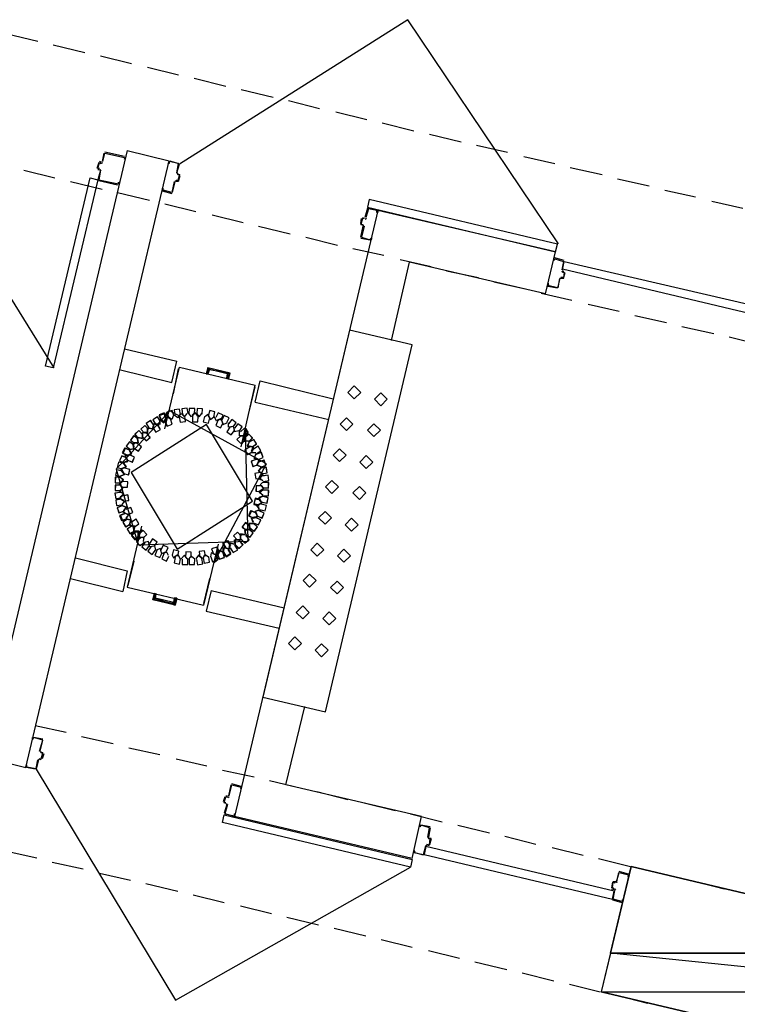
# Model space of a CAD drawing. Header units: feet. Extents: x -79 to 198, y -22 to 181.
# Tile 5 of 256: x 35 to 46, y 57 to 72. Entities that reach past the tile are written whole.
import ezdxf

# ---------------------------------------------------------------- set-up
doc = ezdxf.new("R2010")
doc.units = ezdxf.units.FT
for name, color, linetype in [('A-LINEA', 7, 'CONTINUOUS'), ('A-LINEA-FINA', 9, 'CONTINUOUS'), ('A-MURO-CONCRETO', 8, 'CONTINUOUS')]:
    doc.layers.add(name, color=color, linetype=linetype)

msp = doc.modelspace()

# ---------------------------------------------------------------- linework, layer by layer
at = {"layer": 'A-LINEA'}
for p, q in [((35.0133, 71.5778), (35.5067, 71.4578)), ((35.7467, 71.4044), (36.24, 71.2844)), ((36.48, 71.2311), (36.96, 71.1111)), ((37.2133, 71.0578), (37.6933, 70.9378)), ((37.9333, 70.8844), (38.4267, 70.7644)), ((38.6667, 70.7111), (39.16, 70.5911)), ((39.4, 70.5378), (39.88, 70.4178)), ((40.1333, 70.3644), (40.6133, 70.2444)), ((40.8533, 70.1911), (41.3467, 70.0711)), ((33.5208, 69.9966), (35.7575, 66.3915)), ((41.5867, 70.0178), (42.08, 69.8978)), ((42.32, 69.8444), (42.8, 69.7378)), ((36.8933, 69.7644), (34.6667, 60.3511)), ((36.5333, 69.7244), (36.5067, 69.5911)), ((36.8533, 69.6711), (36.5467, 69.7378)), ((36.5467, 69.7244), (36.5467, 69.7244)), ((36.8533, 69.6578), (36.8533, 69.6578)), ((36.8933, 69.7644), (37.5467, 69.6044)), ((43.0533, 69.6711), (43.5333, 69.5644)), ((35.32, 60.1911), (37.5467, 69.6044)), ((36.4533, 69.5778), (36.4267, 69.4844)), ((36.4933, 69.5778), (36.4667, 69.5911)), ((36.4667, 69.5778), (36.4667, 69.5778)), ((36.4933, 69.5911), (36.4933, 69.5911)), ((36.4954, 69.565), (36.5195, 69.5798)), ((37.6667, 69.4178), (37.7067, 69.5511)), ((35.2933, 69.4578), (35.7733, 69.3378)), ((36.44, 69.4844), (36.44, 69.4844)), ((36.44, 69.4711), (36.4667, 69.4711)), ((36.48, 69.4578), (36.44, 69.3111)), ((36.4667, 69.4578), (36.4667, 69.4578)), ((36.4928, 69.4465), (36.4779, 69.4706)), ((37.6672, 69.4157), (37.6821, 69.3916)), ((37.68, 69.4178), (37.68, 69.4178)), ((37.6933, 69.2844), (37.72, 69.3778)), ((43.7733, 69.4978), (44.2667, 69.3911)), ((36.0133, 69.2844), (36.5067, 69.1644)), ((36.4533, 69.3111), (36.4533, 69.3111)), ((36.4533, 69.2978), (36.7467, 69.2311)), ((37.6, 69.1111), (37.64, 69.2844)), ((37.6646, 69.2972), (37.6405, 69.2824)), ((37.68, 69.2978), (37.68, 69.2978)), ((44.5067, 69.3244), (45, 69.2178)), ((36.7467, 69.1111), (37.24, 68.9911)), ((37.44, 69.1378), (37.5867, 69.0978)), ((37.4533, 69.1511), (37.4533, 69.1511)), ((37.5867, 69.1111), (37.5867, 69.1111)), ((45.24, 69.1511), (45.72, 69.0444)), ((37.48, 68.9378), (37.96, 68.8178)), ((45.9733, 68.9778), (46.4533, 68.8711)), ((38.2133, 68.7644), (38.6933, 68.6444)), ((40.7867, 68.8311), (38.56, 59.4311)), ((40.64, 68.8711), (40.7733, 68.8444)), ((40.64, 68.8578), (40.64, 68.8578)), ((40.7733, 68.8311), (40.7733, 68.8311)), ((43.5467, 68.1911), (40.7867, 68.8311)), ((38.9333, 68.5911), (39.4267, 68.4711)), ((40.52, 68.6311), (40.5333, 68.7111)), ((40.52, 68.4178), (40.56, 68.5911)), ((40.5467, 68.7244), (40.5733, 68.7111)), ((40.5467, 68.7111), (40.5467, 68.7111)), ((40.5467, 68.5911), (40.5467, 68.5911)), ((40.5728, 68.5798), (40.5579, 68.6039)), ((40.5887, 68.6983), (40.6128, 68.7132)), ((39.6667, 68.4178), (40.16, 68.2978)), ((40.5333, 68.4178), (40.5333, 68.4178)), ((40.4, 68.2444), (40.88, 68.1378)), ((43.3867, 67.5378), (43.5467, 68.1911)), ((41, 66.8178), (41.28, 68.0311)), ((41.1333, 68.0711), (41.6133, 67.9644)), ((43.3867, 67.5378), (41.28, 68.0311)), ((43.68, 68.0578), (43.5333, 68.0978)), ((43.5333, 68.0844), (43.5333, 68.0844)), ((43.6533, 67.9111), (43.68, 68.0444)), ((43.6667, 68.0444), (43.6667, 68.0444)), ((41.8533, 67.8978), (42.3467, 67.7911)), ((43.6405, 67.8957), (43.6554, 67.8716)), ((43.6667, 67.7778), (43.6933, 67.8711)), ((43.68, 67.8711), (43.68, 67.8711)), ((42.5867, 67.7244), (43.08, 67.6178)), ((43.4267, 67.6711), (43.4267, 67.6711)), ((43.5867, 67.6311), (43.6133, 67.7778)), ((43.6379, 67.7906), (43.6139, 67.7757)), ((43.6667, 67.7911), (43.6667, 67.7911)), ((43.32, 67.5511), (43.8, 67.4444)), ((44.0533, 67.3778), (44.5333, 67.2711)), ((44.7733, 67.2044), (45.2667, 67.0978)), ((45.5067, 67.0311), (46, 66.9244)), ((46.24, 66.8711), (46.72, 66.7511)), ((36.8533, 66.6844), (37.6667, 66.4978)), ((37.5867, 66.1644), (37.6667, 66.4978)), ((36.7733, 66.3644), (37.5867, 66.1644)), ((37.48, 65.4444), (37.7067, 66.4044)), ((37.6133, 65.9911), (37.6933, 66.3778)), ((37.7067, 66.4044), (38.88, 66.1244)), ((38.1333, 66.2978), (38.16, 66.3778)), ((38.1333, 66.2978), (38.16, 66.3778)), ((38.16, 66.3778), (38.4667, 66.2978)), ((38.16, 66.3778), (38.4667, 66.2978)), ((38.4533, 66.2178), (38.4667, 66.2978)), ((38.4533, 66.2178), (38.4667, 66.2978)), ((38.6667, 65.1644), (38.88, 66.1244)), ((38.7867, 65.7111), (38.88, 66.0978)), ((38.88, 65.8578), (40.0267, 65.5911)), ((37.4, 65.5778), (37.4, 65.5111)), ((37.4, 65.5778), (37.4, 65.5111)), ((37.4843, 65.5534), (37.4971, 65.4891)), ((37.4845, 65.5672), (37.4968, 65.5028)), ((37.4852, 65.5554), (37.498, 65.4883)), ((37.5867, 65.5911), (37.5333, 65.6311)), ((37.6133, 65.6578), (37.5867, 65.5911)), ((37.1333, 65.3911), (37.1333, 65.3244)), ((37.2, 65.3911), (37.1333, 65.3911)), ((37.3067, 65.5244), (37.2933, 65.4711)), ((37.3733, 65.5111), (37.3067, 65.5244)), ((37.0667, 65.3111), (37.1333, 65.2978)), ((37.1333, 65.2978), (37.1333, 65.3644)), ((38.6533, 65.3378), (38.72, 65.3378)), ((38.6779, 65.2205), (38.7199, 65.2745)), ((38.6784, 65.2207), (38.7199, 65.2749)), ((38.6795, 65.221), (38.7198, 65.2728)), ((38.72, 65.2444), (38.72, 65.3111)), ((36.96, 65.0578), (36.9333, 65.1111)), ((38.7867, 65.1778), (38.8533, 65.1644)), ((38.8533, 65.1644), (38.84, 65.0978)), ((36.8933, 65.0311), (36.96, 65.0578)), ((36.8133, 64.8311), (36.88, 64.8578)), ((36.8133, 64.7911), (36.8533, 64.7378)), ((36.88, 64.8578), (36.84, 64.9111)), ((36.8533, 64.7378), (36.7867, 64.7111)), ((39, 64.6178), (38.96, 64.5778)), ((36.7867, 64.5778), (36.8267, 64.5378)), ((36.8267, 64.5378), (36.7867, 64.4844)), ((39, 64.5111), (38.9467, 64.4711)), ((38.9467, 64.4711), (39, 64.4178)), ((38.96, 64.5778), (39, 64.5378)), ((39, 64.4044), (38.9333, 64.3778)), ((38.9333, 64.3778), (38.9733, 64.3111)), ((36.8133, 64.2578), (36.88, 64.2311)), ((36.88, 64.2311), (36.84, 64.1778)), ((36.84, 64.1511), (36.8667, 64.2044)), ((38.88, 64.1644), (38.9467, 64.1911)), ((38.9067, 64.1111), (38.88, 64.1644)), ((38.9067, 64.2578), (38.96, 64.2844)), ((38.9467, 64.2044), (38.9067, 64.2578)), ((36.8933, 64.1244), (36.84, 64.1511)), ((36.9333, 63.9511), (36.9467, 64.0178)), ((38.8267, 64.0578), (38.8933, 64.0711)), ((38.8533, 63.9911), (38.8267, 64.0578)), ((37.12, 63.9378), (36.8933, 62.9911)), ((37, 63.9378), (36.9333, 63.9511)), ((37, 63.8578), (37.0133, 63.9244)), ((37, 63.8578), (37.0133, 63.9244)), ((37.1216, 63.8816), (37.0801, 63.8273)), ((37.1205, 63.8812), (37.0802, 63.8294)), ((37.12, 63.8677), (37.0802, 63.8156)), ((37.16, 63.7644), (37.0933, 63.7511)), ((37.1467, 63.6978), (37.16, 63.7644)), ((38.3067, 63.6578), (38.08, 62.7111)), ((38.32, 63.5644), (38.2933, 63.5111)), ((38.315, 63.5339), (38.3017, 63.6009)), ((38.3148, 63.5335), (38.302, 63.6006)), ((38.3157, 63.5355), (38.3029, 63.5998)), ((38.4133, 63.6044), (38.48, 63.5778)), ((38.48, 63.5778), (38.4933, 63.6444)), ((36.0933, 63.4444), (36.8933, 63.2444)), ((38.2267, 63.5111), (38.28, 63.4844)), ((36.8933, 63.2444), (36.8267, 62.9244)), ((37, 63.3911), (36.9067, 63.0178)), ((36.0133, 63.1244), (36.8267, 62.9244)), ((38.1733, 63.1244), (38.08, 62.7378)), ((36.8933, 62.9911), (38.08, 62.7111)), ((38.2, 62.9378), (39.3333, 62.6711)), ((38.2, 62.9378), (39.3333, 62.6711)), ((37.3333, 62.8844), (37.3067, 62.8044)), ((37.3333, 62.8844), (37.3067, 62.8044)), ((37.3067, 62.8044), (37.6267, 62.7378)), ((37.3067, 62.8044), (37.6267, 62.7378)), ((37.6533, 62.8178), (37.6267, 62.7378)), ((37.6533, 62.8178), (37.6267, 62.7378)), ((39.36, 59.9244), (39.6533, 61.1378)), ((35.4667, 60.8444), (35.9467, 60.7378)), ((36.1867, 60.6711), (36.68, 60.5644)), ((36.92, 60.4978), (37.4, 60.3911)), ((34.6667, 60.3511), (35.32, 60.1911)), ((35.5472, 60.4424), (35.5621, 60.4183)), ((35.56, 60.4444), (35.56, 60.4444)), ((35.6, 60.4044), (35.5733, 60.3244)), ((35.3333, 60.2044), (35.3333, 60.2044)), ((35.4667, 60.1644), (35.3333, 60.1911)), ((35.52, 60.3111), (35.48, 60.1644)), ((35.5446, 60.3239), (35.5205, 60.309)), ((35.56, 60.3111), (35.5333, 60.3244)), ((35.5333, 60.3111), (35.5333, 60.3111)), ((35.56, 60.3244), (35.56, 60.3244)), ((37.6533, 60.3244), (38.1333, 60.2178)), ((35.48, 60.1778), (35.48, 60.1778)), ((38.3733, 60.1511), (38.8667, 60.0444)), ((38.5067, 59.9244), (38.4667, 59.7511)), ((38.6667, 59.8978), (38.52, 59.9378)), ((38.52, 59.9244), (38.52, 59.9244)), ((38.6667, 59.8844), (38.6667, 59.8844)), ((39.1067, 59.9911), (39.6, 59.8711)), ((38.4133, 59.7378), (38.3867, 59.6578)), ((38.4267, 59.7378), (38.4267, 59.7378)), ((38.4554, 59.725), (38.4795, 59.7398)), ((39.84, 59.8178), (40.32, 59.6978)), ((38.44, 59.6178), (38.4, 59.4844)), ((38.4267, 59.6178), (38.4267, 59.6178)), ((38.4528, 59.6065), (38.4379, 59.6306)), ((40.5733, 59.6444), (41.0533, 59.5244)), ((41.32, 58.7778), (38.56, 59.4311)), ((41.2933, 59.4711), (41.7867, 59.3511)), ((42.0267, 59.2978), (42.52, 59.1778)), ((41.5867, 59.2578), (41.5867, 59.2578)), ((42.76, 59.1244), (43.24, 59.0044)), ((41.5333, 58.9778), (41.5067, 58.8444)), ((41.5579, 58.9906), (41.5339, 58.9757)), ((41.5867, 58.9778), (41.5467, 58.9911)), ((41.5467, 58.9778), (41.5467, 58.9778)), ((41.5605, 59.109), (41.5754, 59.085)), ((41.5733, 59.0978), (41.6133, 59.0978)), ((41.6, 59.0844), (41.6, 59.0844)), ((35, 58.8978), (35.4933, 58.7911)), ((41.4933, 58.8444), (41.4933, 58.8444)), ((43.4933, 58.9511), (43.9733, 58.8311)), ((35.7333, 58.7244), (36.2133, 58.6178)), ((44.2133, 58.7778), (44.7067, 58.6578)), ((36.4667, 58.5511), (36.9467, 58.4444)), ((44.52, 58.5644), (44.4933, 58.4178)), ((44.68, 58.5378), (44.5333, 58.5778)), ((44.5333, 58.5644), (44.5333, 58.5644)), ((44.68, 58.5244), (44.68, 58.5244)), ((44.9467, 58.6044), (45.44, 58.4844)), ((37.1867, 58.3911), (37.68, 58.2711)), ((44.4267, 58.4178), (44.4133, 58.3244)), ((44.48, 58.4311), (44.48, 58.4311)), ((44.4821, 58.405), (44.5061, 58.4198)), ((45.68, 58.4311), (46.16, 58.3111)), ((37.92, 58.2178), (38.4, 58.0978)), ((44.4267, 58.3244), (44.4267, 58.3244)), ((44.4533, 58.2844), (44.4267, 58.1511)), ((44.4795, 58.2865), (44.4646, 58.3106)), ((44.4267, 58.1378), (44.5733, 58.0978)), ((44.44, 58.1511), (44.44, 58.1511)), ((44.5733, 58.1111), (44.5733, 58.1111)), ((38.6533, 58.0444), (39.1333, 57.9244)), ((39.3733, 57.8711), (39.8667, 57.7511)), ((40.1067, 57.6978), (40.6, 57.5778)), ((40.84, 57.5244), (41.32, 57.4044)), ((41.5733, 57.3511), (42.0533, 57.2311)), ((42.2933, 57.1778), (42.7867, 57.0578)), ((43.0267, 57.0044), (43.52, 56.8844)), ((43.76, 56.8311), (44.24, 56.7111)), ((44.4933, 56.6578), (44.9733, 56.5378))]:
    msp.add_line(p, q, dxfattribs=at)
for points in [[(43.5895, 68.318), (41.2541, 71.7933), (37.7074, 69.5536)], [(36.52, 69.5911), (36.5467, 69.7244), (36.8533, 69.6578), (36.8533, 69.6311), (36.8667, 69.6578)], [(36.4667, 69.4844), (36.44, 69.4844), (36.4667, 69.5778), (36.4933, 69.5644)], [(37.6667, 69.4178), (37.6933, 69.5644), (37.5467, 69.5911), (37.5467, 69.5644), (37.5333, 69.5644), (37.5467, 69.5911), (37.5467, 69.5911)], [(37.56, 69.6044), (37.6933, 69.5644), (37.6933, 69.5644)], [(36.48, 69.4578), (36.4533, 69.3111), (36.76, 69.2444), (36.76, 69.2711), (36.7733, 69.2578), (36.76, 69.2444), (36.76, 69.2444)], [(37.68, 69.3911), (37.7067, 69.3911), (37.68, 69.2978), (37.6533, 69.2978)], [(37.68, 69.4044), (37.7067, 69.3911), (37.7067, 69.3911)], [(36.44, 69.3111), (35.7467, 66.3911), (35.6267, 66.4178), (36.32, 69.3378), (36.44, 69.3111)], [(37.6267, 69.2844), (37.5867, 69.1111), (37.4533, 69.1511), (37.4533, 69.1778), (37.44, 69.1778), (37.44, 69.1511)], [(37.68, 69.2844), (37.6533, 69.2844), (37.6533, 69.2844)], [(40.6267, 68.8844), (43.5467, 68.1911), (43.5733, 68.3111), (40.6533, 69.0044), (40.6267, 68.8844)], [(40.6267, 68.8711), (40.5867, 68.7244), (40.5867, 68.7244)], [(40.7867, 68.8311), (40.7867, 68.8044), (40.7733, 68.8044), (40.7733, 68.8311), (40.64, 68.8578), (40.6, 68.7244)], [(40.5733, 68.7111), (40.5467, 68.7111), (40.52, 68.6178), (40.56, 68.6178)], [(40.5467, 68.6044), (40.52, 68.6178), (40.52, 68.6178)], [(40.5733, 68.5911), (40.5333, 68.4178), (40.6667, 68.3778), (40.68, 68.4044), (40.6933, 68.4044), (40.68, 68.3778)], [(40.52, 68.4044), (40.6667, 68.3778), (40.6667, 68.3778)], [(43.52, 68.0844), (43.52, 68.0578), (43.5333, 68.0844), (43.6667, 68.0444), (43.64, 67.9111)], [(43.68, 68.0444), (46.6, 67.3644), (46.5733, 67.2311), (43.6533, 67.9244), (43.68, 68.0444)], [(43.6533, 67.8844), (43.68, 67.8711), (43.6667, 67.7911), (43.6267, 67.7911)], [(43.68, 67.8844), (43.6533, 67.8978), (43.6533, 67.8978)], [(43.6133, 67.7778), (43.5733, 67.6311), (43.4267, 67.6711), (43.44, 67.6978), (43.4267, 67.6978), (43.4267, 67.6711)], [(43.6667, 67.7778), (43.6267, 67.7778), (43.6267, 67.7778)], [(43.4267, 67.6578), (43.5733, 67.6311), (43.5733, 67.6311)], [(39, 61.2844), (39.9733, 61.0578), (41.32, 66.7511), (40.3467, 66.9778), (39, 61.2844)], [(38.88, 65.8578), (38.96, 66.1911), (40.0933, 65.9111)], [(40.52, 66.0111), (40.42, 66.1111), (40.32, 66.0111), (40.42, 65.9111), (40.52, 66.0111)], [(40.9333, 65.9044), (40.8333, 66.0044), (40.7333, 65.9044), (40.8333, 65.8044), (40.9333, 65.9044)], [(37.5588, 65.7228), (36.7257, 64.8222), (37.067, 63.6439)], [(37.5588, 65.7228), (36.7257, 64.8222), (37.067, 63.6439)], [(37.5022, 65.615), (37.4705, 65.6928), (37.3921, 65.6627), (37.4207, 65.5837)], [(37.5022, 65.615), (37.4705, 65.6928), (37.3921, 65.6627), (37.4207, 65.5837)], [(37.5496, 65.7243), (37.4944, 65.6757), (37.5278, 65.6102)], [(37.5498, 65.7243), (37.4946, 65.6769), (37.5258, 65.6111)], [(37.5634, 65.7377), (37.5078, 65.6895), (37.5407, 65.6237)], [(37.6214, 65.6531), (37.5924, 65.732), (37.513, 65.7045), (37.5389, 65.6246)], [(38.2412, 63.3661), (39.0589, 64.9039), (37.5588, 65.7228)], [(37.7222, 65.6696), (37.7091, 65.7526), (37.6259, 65.7412), (37.6357, 65.6577)], [(37.8428, 65.6838), (37.8283, 65.7665), (37.7453, 65.7537), (37.7565, 65.6704)], [(37.9419, 65.6748), (37.9438, 65.7588), (37.8599, 65.7624), (37.8546, 65.6785)], [(37.9067, 65.6578), (37.9467, 65.6978), (37.9867, 65.6444)], [(38.0617, 65.6746), (38.064, 65.7586), (37.9801, 65.7626), (37.9744, 65.6787)], [(38.2385, 65.6269), (38.2581, 65.7086), (38.1769, 65.7298), (38.154, 65.649)], [(38.3479, 65.5816), (38.3832, 65.6579), (38.3077, 65.6947), (38.2694, 65.6199)], [(37.3056, 65.5068), (37.2588, 65.5765), (37.1882, 65.5311), (37.2322, 65.4595)], [(37.3052, 65.5046), (37.261, 65.576), (37.1887, 65.5332), (37.2301, 65.4601)], [(37.4123, 65.5601), (37.3655, 65.6299), (37.2948, 65.5844), (37.3389, 65.5129)], [(37.4119, 65.558), (37.3676, 65.6294), (37.2954, 65.5866), (37.3368, 65.5134)], [(37.32, 65.5244), (37.3867, 65.4978), (37.4, 65.5644)], [(37.4, 65.5644), (37.3867, 65.5111), (37.3333, 65.5244)], [(37.5024, 65.6021), (37.4701, 65.6797), (37.3919, 65.6489), (37.4211, 65.5702)], [(37.5015, 65.6001), (37.4721, 65.6788), (37.3928, 65.6509), (37.4192, 65.5711)], [(37.4933, 65.6178), (37.48, 65.5511), (37.4133, 65.5911)], [(37.4933, 65.6178), (37.48, 65.5511), (37.4133, 65.5911)], [(37.4133, 65.5778), (37.4667, 65.5378), (37.4933, 65.6044)], [(37.4933, 65.6044), (37.48, 65.5511), (37.4133, 65.5778)], [(37.48, 65.5778), (37.5067, 65.6444), (37.52, 65.6311)], [(37.48, 65.5778), (37.5067, 65.6444), (37.56, 65.6044)], [(37.52, 65.6178), (37.5067, 65.6311), (37.48, 65.5644)], [(37.48, 65.5644), (37.5067, 65.6311), (37.52, 65.6178)], [(37.4844, 65.5671), (37.5162, 65.4893), (37.5946, 65.5196), (37.5659, 65.5986)], [(37.72, 65.6711), (37.68, 65.6178), (37.6267, 65.6578)], [(37.6933, 65.6311), (37.7333, 65.6844), (37.7733, 65.6444)], [(37.7044, 65.6325), (37.7176, 65.5496), (37.8008, 65.5611), (37.7909, 65.6446)], [(37.7467, 65.6711), (37.7867, 65.6311), (37.8267, 65.6844)], [(37.9333, 65.6844), (37.8933, 65.6311), (37.8533, 65.6844)], [(37.9114, 65.6407), (37.9096, 65.5567), (37.9935, 65.5532), (37.9987, 65.6371)], [(37.9733, 65.6844), (38.0133, 65.6311), (38.0533, 65.6844)], [(38.0939, 65.6347), (38.0758, 65.5527), (38.1574, 65.5329), (38.1788, 65.6142)], [(38.0933, 65.6311), (38.1467, 65.6711), (38.1733, 65.6178)], [(38.1467, 65.6578), (38.1867, 65.5911), (38.24, 65.6311)], [(38.3333, 65.5911), (38.28, 65.5644), (38.2533, 65.6311)], [(38.3046, 65.5736), (38.2704, 65.4969), (38.3465, 65.4611), (38.3837, 65.5365)], [(38.3733, 65.5378), (38.36, 65.6044), (38.2933, 65.5778)], [(38.36, 65.5778), (38.3867, 65.5111), (38.44, 65.5378)], [(38.4421, 65.542), (38.4762, 65.6188), (38.4001, 65.6544), (38.363, 65.579)], [(38.5333, 65.4844), (38.4667, 65.4711), (38.4667, 65.5378)], [(38.5374, 65.4721), (38.5859, 65.5407), (38.5182, 65.5905), (38.4671, 65.5238)], [(40.4, 65.5178), (40.3, 65.6178), (40.2, 65.5178), (40.3, 65.4178), (40.4, 65.5178)], [(38.1287, 65.5111), (36.9593, 64.767), (37.6713, 63.5778), (38.8407, 64.3219), (38.1287, 65.5111)], [(37.6713, 63.5778), (38.8407, 64.3219), (38.1287, 65.5111), (36.9593, 64.767), (37.6713, 63.5778)], [(37.1333, 65.3585), (37.0738, 65.4178), (37.0134, 65.3594), (37.0705, 65.2978)], [(37.1333, 65.3563), (37.076, 65.4177), (37.0135, 65.3616), (37.0683, 65.298)], [(37.067, 63.6439), (38.775, 63.7038), (38.733, 65.445)], [(37.2267, 65.4385), (37.1671, 65.4978), (37.1067, 65.4394), (37.1638, 65.3778)], [(37.2266, 65.4363), (37.1693, 65.4977), (37.1068, 65.4416), (37.1617, 65.378)], [(37.1333, 65.3244), (37.1333, 65.3911), (37.1867, 65.3911)], [(37.2133, 65.4578), (37.2133, 65.3911), (37.1467, 65.3911)], [(37.1467, 65.3911), (37.2133, 65.3778), (37.2133, 65.4444)], [(37.2267, 65.4578), (37.2933, 65.4444), (37.3067, 65.5111)], [(37.3067, 65.5111), (37.2933, 65.4444), (37.2267, 65.4578)], [(37.2933, 65.4578), (37.3067, 65.5244), (37.36, 65.5111)], [(37.2944, 65.4621), (37.3412, 65.3924), (37.4118, 65.4378), (37.3678, 65.5093)], [(37.2948, 65.4643), (37.339, 65.3928), (37.4113, 65.4357), (37.3699, 65.5088)], [(38.4883, 65.47), (38.4409, 65.4006), (38.5094, 65.3519), (38.5594, 65.4193)], [(38.56, 65.4178), (38.5467, 65.4844), (38.4933, 65.4711)], [(38.5467, 65.4711), (38.56, 65.4044), (38.6267, 65.4178)], [(38.6318, 65.4056), (38.679, 65.4751), (38.6105, 65.5237), (38.5606, 65.4561)], [(38.7067, 65.3378), (38.64, 65.3378), (38.64, 65.4044)], [(38.7134, 65.3378), (38.7733, 65.3967), (38.7156, 65.4577), (38.6534, 65.4012)], [(38.6985, 65.3378), (38.7577, 65.3814), (38.7302, 65.4497)], [(38.7007, 65.3378), (38.758, 65.3826), (38.73, 65.4498)], [(38.7136, 65.3378), (38.7713, 65.3821), (38.7437, 65.4495)], [(40.8267, 65.4244), (40.7267, 65.5244), (40.6267, 65.4244), (40.7267, 65.3244), (40.8267, 65.4244)], [(36.9991, 65.1947), (36.9309, 65.2438), (36.8805, 65.1765), (36.9468, 65.1248)], [(36.9987, 65.1968), (36.9288, 65.2434), (36.8809, 65.1744), (36.9489, 65.1251)], [(37.0658, 65.288), (36.9976, 65.3371), (36.9472, 65.2699), (37.0134, 65.2182)], [(37.0654, 65.2902), (36.9954, 65.3367), (36.9475, 65.2677), (37.0156, 65.2184)], [(37.0533, 65.2311), (36.9867, 65.2178), (37, 65.1644)], [(37, 65.1644), (36.9867, 65.2178), (37.04, 65.2311)], [(37, 65.2311), (37.0667, 65.2311), (37.0533, 65.2978)], [(37.0533, 65.2978), (37.0667, 65.2311), (37, 65.2311)], [(37.1333, 65.3644), (37.1333, 65.2978), (37.0667, 65.3111)], [(37.1333, 65.3171), (37.1929, 65.2578), (37.2533, 65.3161), (37.1962, 65.3777)], [(37.1334, 65.3193), (37.1907, 65.2578), (37.2532, 65.3139), (37.1983, 65.3776)], [(38.6597, 65.3378), (38.6, 65.2787), (38.6579, 65.2178), (38.7199, 65.2745)], [(38.6533, 65.3378), (38.72, 65.3378), (38.72, 65.2711)], [(38.7067, 65.2711), (38.72, 65.3378), (38.7067, 65.3378)], [(38.7067, 65.3378), (38.72, 65.3378), (38.72, 65.2711)], [(38.7067, 65.3378), (38.72, 65.3378), (38.72, 65.2711)], [(38.72, 65.3244), (38.7067, 65.2578), (38.7733, 65.2578)], [(38.7733, 65.2578), (38.7067, 65.2444), (38.72, 65.3111)], [(38.7733, 65.2578), (38.72, 65.2444), (38.72, 65.3111)], [(38.7802, 65.2444), (38.84, 65.3035), (38.7821, 65.3644), (38.7201, 65.3077)], [(38.7807, 65.2444), (38.84, 65.304), (38.7817, 65.3644), (38.7201, 65.3073)], [(38.7785, 65.2445), (38.8399, 65.3018), (38.7838, 65.3643), (38.7202, 65.3094)], [(38.7867, 65.2444), (38.76, 65.1778), (38.8267, 65.1644)], [(38.8267, 65.1644), (38.7733, 65.1778), (38.7867, 65.2444)], [(38.8356, 65.1655), (38.9054, 65.2123), (38.86, 65.2829), (38.7884, 65.2389)], [(38.8335, 65.1659), (38.9049, 65.2101), (38.8621, 65.2824), (38.789, 65.241)], [(36.9293, 65.1127), (36.8529, 65.1475), (36.8165, 65.0717), (36.8916, 65.034)], [(36.9418, 65.1147), (36.8641, 65.1467), (36.8306, 65.0697), (36.907, 65.0347)], [(36.9333, 65.1111), (36.96, 65.0578), (36.8933, 65.0311)], [(36.9333, 65.1244), (37, 65.1378), (36.9867, 65.2044)], [(36.9867, 65.2044), (37, 65.1378), (36.9333, 65.1244)], [(37.0009, 65.1475), (37.0691, 65.0985), (37.1195, 65.1657), (37.0532, 65.2174)], [(37.0013, 65.1454), (37.0712, 65.0988), (37.1191, 65.1679), (37.0511, 65.2171)], [(38.791, 65.1634), (38.7212, 65.1166), (38.7667, 65.0459), (38.8382, 65.09)], [(38.7932, 65.163), (38.7217, 65.1187), (38.7646, 65.0465), (38.8377, 65.0879)], [(38.8267, 65.0978), (38.8533, 65.1644), (38.7867, 65.1778)], [(38.8533, 65.1378), (38.8267, 65.0844), (38.8933, 65.0711)], [(38.8933, 65.0711), (38.8267, 65.0711), (38.8533, 65.1378)], [(38.9023, 65.0588), (38.9721, 65.1056), (38.9267, 65.1763), (38.8551, 65.1322)], [(38.9002, 65.0592), (38.9716, 65.1035), (38.9288, 65.1758), (38.8557, 65.1344)], [(38.931, 64.9687), (39.0086, 65.001), (38.9778, 65.0792), (38.899, 65.05)], [(38.929, 64.9696), (39.0077, 64.999), (38.9798, 65.0783), (38.9, 65.0519)], [(40.2933, 65.0378), (40.1933, 65.1378), (40.0933, 65.0378), (40.1933, 64.9378), (40.2933, 65.0378)], [(36.844, 64.9099), (36.7622, 64.9291), (36.7414, 64.8477), (36.8224, 64.8253)], [(36.8428, 64.9117), (36.7604, 64.9279), (36.7425, 64.8458), (36.8243, 64.8264)], [(36.8893, 64.9927), (36.8129, 65.0275), (36.7765, 64.9517), (36.8516, 64.914)], [(36.8885, 64.9947), (36.8108, 65.0267), (36.7773, 64.9497), (36.8537, 64.9147)], [(36.84, 64.9244), (36.9067, 64.9378), (36.88, 65.0044)], [(36.88, 65.0044), (36.9067, 64.9511), (36.84, 64.9244)], [(36.9333, 65.0444), (36.8667, 65.0311), (36.8933, 64.9644)], [(36.8933, 64.9644), (36.8667, 65.0311), (36.9333, 65.0444)], [(36.8973, 64.9629), (36.9738, 64.928), (37.0101, 65.0038), (36.9351, 65.0416)], [(36.8982, 64.9608), (36.9759, 64.9288), (37.0094, 65.0059), (36.933, 65.0409)], [(38.8956, 64.9735), (38.8181, 64.9412), (38.8489, 64.863), (38.9276, 64.8922)], [(38.8977, 64.9726), (38.819, 64.9432), (38.8469, 64.8639), (38.9267, 64.8903)], [(38.8933, 65.0578), (38.8667, 64.9911), (38.9333, 64.9644)], [(38.9333, 64.9644), (38.8667, 64.9911), (38.8933, 65.0444)], [(38.92, 64.8978), (38.9467, 64.9644), (38.8933, 64.9911)], [(38.8933, 64.9778), (38.9467, 64.9644), (38.92, 64.8978)], [(38.9333, 64.9378), (38.9067, 64.8844), (38.9733, 64.8578)], [(38.9733, 64.8578), (38.9067, 64.8844), (38.9333, 64.9378)], [(38.971, 64.8487), (39.0486, 64.881), (39.0178, 64.9592), (38.939, 64.93)], [(38.969, 64.8496), (39.0477, 64.879), (39.0198, 64.9583), (38.94, 64.9319)], [(40.7067, 64.9311), (40.6067, 65.0311), (40.5067, 64.9311), (40.6067, 64.8311), (40.7067, 64.9311)], [(36.8174, 64.7899), (36.7356, 64.8091), (36.7148, 64.7277), (36.7957, 64.7053)], [(36.8162, 64.7917), (36.7337, 64.8079), (36.7159, 64.7258), (36.7976, 64.7064)], [(36.7867, 64.7111), (36.8533, 64.7378), (36.8133, 64.7911)], [(36.8533, 64.8444), (36.8, 64.8178), (36.84, 64.7644)], [(36.84, 64.7644), (36.8, 64.8178), (36.8533, 64.8444)], [(36.84, 64.9111), (36.88, 64.8578), (36.8133, 64.8311)], [(36.836, 64.7524), (36.9178, 64.7331), (36.9386, 64.8145), (36.8576, 64.8369)], [(36.8372, 64.7505), (36.9196, 64.7343), (36.9375, 64.8164), (36.8557, 64.8358)], [(38.9733, 64.8444), (38.9333, 64.7911), (38.9867, 64.7644)], [(38.9867, 64.7511), (38.9333, 64.7911), (38.9733, 64.8444)], [(38.96, 64.6978), (39, 64.7378), (38.9467, 64.7778)], [(38.9467, 64.7778), (39, 64.7511), (38.96, 64.6978)], [(38.9872, 64.7475), (39.0696, 64.764), (39.0547, 64.8467), (38.9717, 64.8334)], [(38.9854, 64.7487), (39.0684, 64.7623), (39.0565, 64.8454), (38.9731, 64.8352)], [(36.7968, 64.6925), (36.7128, 64.6954), (36.7083, 64.6115), (36.7921, 64.6053)], [(36.7953, 64.694), (36.7112, 64.6939), (36.7098, 64.6099), (36.7937, 64.6067)], [(36.8133, 64.6311), (36.7733, 64.5911), (36.8133, 64.5511)], [(36.8133, 64.5511), (36.7733, 64.5911), (36.8133, 64.6311)], [(36.7867, 64.6044), (36.84, 64.6444), (36.7867, 64.6978)], [(36.7867, 64.6978), (36.84, 64.6578), (36.7867, 64.6044)], [(36.8165, 64.5431), (36.9005, 64.5402), (36.905, 64.6241), (36.8213, 64.6303)], [(36.8181, 64.5415), (36.9021, 64.5417), (36.9036, 64.6257), (36.8196, 64.6288)], [(38.9594, 64.768), (38.877, 64.7515), (38.892, 64.6688), (38.9749, 64.6821)], [(38.9612, 64.7668), (38.8783, 64.7533), (38.8902, 64.6701), (38.9736, 64.6804)], [(38.9867, 64.7244), (38.9467, 64.6711), (39, 64.6444)], [(39, 64.6444), (38.9467, 64.6711), (38.9867, 64.7244)], [(39, 64.5378), (38.96, 64.5778), (39, 64.6178)], [(39.0139, 64.6275), (39.0963, 64.644), (39.0814, 64.7267), (38.9984, 64.7134)], [(39.0121, 64.6287), (39.095, 64.6423), (39.0831, 64.7254), (38.9997, 64.7152)], [(39.0032, 64.5297), (39.0872, 64.5268), (39.0917, 64.6107), (39.0079, 64.6169)], [(39.0047, 64.5282), (39.0888, 64.5283), (39.0902, 64.6124), (39.0063, 64.6155)], [(40.1733, 64.5444), (40.0733, 64.6444), (39.9733, 64.5444), (40.0733, 64.4444), (40.1733, 64.5444)], [(36.7968, 64.5725), (36.7128, 64.5754), (36.7083, 64.4915), (36.7921, 64.4853)], [(36.7953, 64.574), (36.7112, 64.5739), (36.7098, 64.4899), (36.7937, 64.4867)], [(36.7733, 64.4844), (36.8267, 64.5244), (36.7867, 64.5778)], [(36.7733, 64.4711), (36.84, 64.4444), (36.8, 64.3911)], [(36.7867, 64.3911), (36.84, 64.4311), (36.7867, 64.4711)], [(38.9835, 64.5591), (38.8995, 64.562), (38.895, 64.4781), (38.9787, 64.472)], [(38.9819, 64.5607), (38.8979, 64.5605), (38.8964, 64.4765), (38.9804, 64.4734)], [(39, 64.4178), (38.9467, 64.4578), (39, 64.4978)], [(38.96, 64.4844), (39.0133, 64.5244), (38.9733, 64.5644)], [(38.9733, 64.5644), (39.0133, 64.5244), (38.9733, 64.4844)], [(39.0032, 64.4097), (39.0872, 64.4068), (39.0917, 64.4907), (39.0079, 64.4969)], [(39.0047, 64.4082), (39.0888, 64.4083), (39.0902, 64.4924), (39.0063, 64.4955)], [(40.6, 64.4511), (40.5, 64.5511), (40.4, 64.4511), (40.5, 64.3511), (40.6, 64.4511)], [(36.7861, 64.4614), (36.7037, 64.4448), (36.7186, 64.3622), (36.8016, 64.3755)], [(36.7879, 64.4602), (36.705, 64.4466), (36.7169, 64.3635), (36.8003, 64.3737)], [(36.7994, 64.3547), (36.717, 64.3382), (36.732, 64.2555), (36.8149, 64.2688)], [(36.8012, 64.3535), (36.7183, 64.34), (36.7302, 64.2568), (36.8136, 64.2671)], [(36.8267, 64.4178), (36.7733, 64.3644), (36.84, 64.3378)], [(36.84, 64.3378), (36.7733, 64.3644), (36.8267, 64.4178)], [(36.8133, 64.2711), (36.8533, 64.3111), (36.8, 64.3511)], [(36.8, 64.3511), (36.8533, 64.3244), (36.8133, 64.2711)], [(36.8406, 64.3208), (36.923, 64.3374), (36.908, 64.4201), (36.8251, 64.4068)], [(36.8388, 64.3221), (36.9217, 64.3356), (36.9098, 64.4188), (36.8264, 64.4085)], [(38.964, 64.3499), (38.8822, 64.3691), (38.8614, 64.2877), (38.9424, 64.2653)], [(38.9628, 64.3384), (38.8804, 64.3546), (38.8625, 64.2725), (38.9443, 64.253)], [(38.9733, 64.3111), (38.9333, 64.3644), (39, 64.4044)], [(38.9333, 64.2711), (38.9867, 64.2978), (38.9467, 64.3511)], [(38.9467, 64.3511), (38.9867, 64.2978), (38.9333, 64.2711)], [(38.9826, 64.3124), (39.0644, 64.2931), (39.0852, 64.3745), (39.0043, 64.3969)], [(38.9838, 64.3105), (39.0663, 64.2943), (39.0841, 64.3764), (39.0024, 64.3958)], [(36.8156, 64.2535), (36.7381, 64.2212), (36.7689, 64.143), (36.8476, 64.1722)], [(36.8177, 64.2526), (36.739, 64.2232), (36.7669, 64.1439), (36.8467, 64.1703)], [(36.84, 64.1644), (36.88, 64.2311), (36.8133, 64.2578)], [(36.8667, 64.2044), (36.84, 64.1511), (36.8933, 64.1244)], [(36.9044, 64.1154), (36.9819, 64.1477), (36.9511, 64.2259), (36.8724, 64.1967)], [(36.9023, 64.1163), (36.981, 64.1457), (36.9531, 64.225), (36.8733, 64.1986)], [(38.8885, 64.1414), (38.8108, 64.1734), (38.7773, 64.0964), (38.8537, 64.0613)], [(38.9027, 64.1394), (38.8262, 64.1742), (38.7899, 64.0984), (38.8649, 64.0606)], [(38.9467, 64.1911), (38.88, 64.1644), (38.9067, 64.1111)], [(38.9733, 64.2844), (38.9067, 64.2578), (38.9467, 64.2044)], [(38.9107, 64.0962), (38.9871, 64.0614), (39.0235, 64.1372), (38.9484, 64.1749)], [(38.9115, 64.0942), (38.9892, 64.0622), (39.0227, 64.1392), (38.9463, 64.1742)], [(38.956, 64.1924), (39.0378, 64.1731), (39.0586, 64.2545), (38.9776, 64.2769)], [(38.9572, 64.1905), (39.0396, 64.1743), (39.0575, 64.2564), (38.9757, 64.2758)], [(40.0667, 64.0644), (39.9667, 64.1644), (39.8667, 64.0644), (39.9667, 63.9644), (40.0667, 64.0644)], [(36.8556, 64.1335), (36.7781, 64.1012), (36.8089, 64.023), (36.8876, 64.0522)], [(36.871, 64.1326), (36.7923, 64.1032), (36.8202, 64.0239), (36.9, 64.0503)], [(36.8977, 64.0434), (36.8279, 63.9966), (36.8733, 63.9259), (36.9449, 63.97)], [(36.8998, 64.043), (36.8284, 63.9987), (36.8712, 63.9265), (36.9443, 63.9679)], [(36.88, 64.0578), (36.92, 64.1111), (36.8533, 64.1378)], [(36.8533, 64.1378), (36.92, 64.1244), (36.88, 64.0578)], [(36.9333, 63.9644), (36.96, 64.0311), (36.8933, 64.0444)], [(36.8933, 64.0444), (36.96, 64.0311), (36.9333, 63.9778)], [(36.9467, 64.0178), (36.9333, 63.9511), (37, 63.9378)], [(37.009, 63.9255), (37.0788, 63.9723), (37.0333, 64.0429), (36.9618, 63.9989)], [(37.0068, 63.9259), (37.0783, 63.9701), (37.0354, 64.0424), (36.9623, 64.001)], [(38.8933, 64.0711), (38.8267, 64.0578), (38.8533, 64.0044)], [(38.8933, 64.1511), (38.92, 64.0844), (38.8533, 64.0711)], [(38.8533, 64.0711), (38.92, 64.0844), (38.8933, 64.1378)], [(38.8573, 63.9895), (38.9338, 63.9547), (38.9701, 64.0305), (38.8951, 64.0683)], [(38.8582, 63.9875), (38.9359, 63.9555), (38.9694, 64.0325), (38.893, 64.0676)], [(40.48, 63.9578), (40.38, 64.0578), (40.28, 63.9578), (40.38, 63.8578), (40.48, 63.9578)], [(36.9644, 63.9368), (36.8946, 63.89), (36.94, 63.8193), (37.0116, 63.8633)], [(36.9665, 63.9363), (36.8951, 63.8921), (36.9379, 63.8198), (37.011, 63.8612)], [(36.9467, 63.9511), (37.0133, 63.9378), (37, 63.8711)], [(37, 63.8711), (37.0133, 63.9378), (36.96, 63.9378)], [(37.0193, 63.8578), (36.96, 63.7983), (37.0183, 63.7378), (37.0799, 63.7949)], [(37.0215, 63.8578), (36.9601, 63.8004), (37.0162, 63.7379), (37.0798, 63.7928)], [(37.0667, 63.7911), (37.08, 63.8578), (37.0133, 63.8578)], [(37.0133, 63.8578), (37.0667, 63.8578), (37.0667, 63.7911)], [(37.1389, 63.7511), (37.2, 63.8088), (37.1434, 63.871), (37.0802, 63.8157)], [(38.7991, 63.9414), (38.7309, 63.9904), (38.6805, 63.9232), (38.7468, 63.8715)], [(38.7987, 63.9435), (38.7288, 63.99), (38.6809, 63.921), (38.7489, 63.8718)], [(38.7867, 63.8844), (38.72, 63.8844), (38.7333, 63.8178)], [(38.7333, 63.8178), (38.72, 63.8711), (38.7733, 63.8844)], [(38.7333, 63.8844), (38.8, 63.8844), (38.7867, 63.9511)], [(38.7867, 63.9511), (38.8, 63.8844), (38.7333, 63.8844)], [(38.7342, 63.8142), (38.8024, 63.7651), (38.8528, 63.8324), (38.7866, 63.8841)], [(38.7346, 63.8121), (38.8046, 63.7655), (38.8525, 63.8345), (38.7844, 63.8838)], [(38.8533, 63.9778), (38.7867, 63.9778), (38.8, 63.9111)], [(38.8, 63.9111), (38.7867, 63.9778), (38.8533, 63.9778)], [(38.8009, 63.9075), (38.8691, 63.8585), (38.9195, 63.9257), (38.8532, 63.9774)], [(38.8013, 63.9054), (38.8712, 63.8588), (38.9191, 63.9279), (38.8511, 63.9771)], [(37.021, 63.8444), (36.96, 63.7866), (37.0166, 63.7245), (37.0798, 63.7799)], [(37.021, 63.8444), (36.96, 63.7866), (37.0166, 63.7245), (37.0798, 63.7799)], [(37.0667, 63.7778), (37.08, 63.8444), (37.0133, 63.8444)], [(37.0667, 63.7778), (37.08, 63.8444), (37.0133, 63.8444)], [(37.099, 63.7511), (37.04, 63.6913), (37.0987, 63.6311), (37.1599, 63.6886)], [(37.0993, 63.7644), (37.042, 63.7196), (37.07, 63.6525)], [(37.101, 63.7511), (37.0421, 63.707), (37.0703, 63.639)], [(37.1015, 63.7644), (37.0423, 63.7208), (37.0698, 63.6526)], [(37.0667, 63.8311), (37.0667, 63.7778), (37.08, 63.7778)], [(37.08, 63.7644), (37.0667, 63.7644), (37.0667, 63.8311)], [(37.0667, 63.8311), (37.0667, 63.7644), (37.08, 63.7644)], [(37.0667, 63.8311), (37.0667, 63.7644), (37.1333, 63.7644)], [(37.3126, 63.6191), (37.3589, 63.6893), (37.2897, 63.7369), (37.2407, 63.6686)], [(38.4923, 63.6401), (38.4455, 63.7099), (38.3748, 63.6644), (38.4189, 63.5929)], [(38.5052, 63.638), (38.461, 63.7094), (38.3887, 63.6666), (38.4301, 63.5934)], [(38.6667, 63.7851), (38.6071, 63.8444), (38.5467, 63.7861), (38.6038, 63.7245)], [(38.6666, 63.783), (38.6093, 63.8444), (38.5468, 63.7883), (38.6017, 63.7247)], [(38.5733, 63.6578), (38.56, 63.7244), (38.6267, 63.7244)], [(38.64, 63.7244), (38.5733, 63.7244), (38.5733, 63.6578)], [(38.5733, 63.6504), (38.6329, 63.5911), (38.6933, 63.6495), (38.6362, 63.711)], [(38.5734, 63.6526), (38.6307, 63.5912), (38.6932, 63.6473), (38.6383, 63.7109)], [(38.5867, 63.7244), (38.6533, 63.7244), (38.6533, 63.7911)], [(38.6533, 63.7911), (38.6533, 63.7244), (38.5867, 63.7244)], [(38.72, 63.8044), (38.6533, 63.8178), (38.6533, 63.7511)], [(38.6533, 63.7378), (38.6533, 63.8044), (38.72, 63.8044)], [(38.6667, 63.7304), (38.7262, 63.6711), (38.7866, 63.7295), (38.7295, 63.791)], [(38.6667, 63.7326), (38.724, 63.6712), (38.7865, 63.7273), (38.7317, 63.7909)], [(37.1673, 63.6831), (37.1211, 63.6129), (37.1904, 63.5654), (37.2393, 63.6337)], [(37.24, 63.6311), (37.2267, 63.6978), (37.16, 63.6844)], [(37.2616, 63.6166), (37.2143, 63.5472), (37.2827, 63.4985), (37.3328, 63.566)], [(37.2267, 63.6844), (37.24, 63.6178), (37.3067, 63.6311)], [(37.2533, 63.6178), (37.32, 63.6311), (37.3333, 63.5644)], [(37.357, 63.5599), (37.3241, 63.4826), (37.4008, 63.4482), (37.4367, 63.5241)], [(37.4267, 63.5244), (37.4133, 63.5911), (37.3467, 63.5644)], [(37.4133, 63.5644), (37.4267, 63.5111), (37.4933, 63.5378)], [(37.4962, 63.529), (37.5292, 63.6063), (37.4526, 63.6408), (37.4166, 63.5648)], [(37.6799, 63.4678), (37.6972, 63.5501), (37.6154, 63.569), (37.5949, 63.4875)], [(38.1094, 63.4705), (38.0949, 63.5532), (38.0119, 63.5403), (38.0232, 63.4571)], [(38.315, 63.5338), (38.285, 63.6123), (38.206, 63.5839), (38.2329, 63.5043)], [(38.3067, 63.5511), (38.28, 63.4844), (38.2667, 63.4978)], [(38.3733, 63.5378), (38.32, 63.5644), (38.2933, 63.5111)], [(38.2933, 63.4978), (38.3067, 63.5644), (38.3733, 63.5378)], [(38.3733, 63.5378), (38.32, 63.5644), (38.2933, 63.5111)], [(38.4533, 63.5911), (38.4, 63.6044), (38.3867, 63.5378)], [(38.3867, 63.5378), (38.3867, 63.6044), (38.4533, 63.5911)], [(38.3877, 63.5288), (38.4345, 63.459), (38.5052, 63.5045), (38.4611, 63.576)], [(38.3881, 63.5443), (38.4324, 63.4728), (38.5046, 63.5157), (38.4632, 63.5888)], [(38.4933, 63.6444), (38.48, 63.5778), (38.4133, 63.6044)], [(38.56, 63.6578), (38.4933, 63.6711), (38.48, 63.6044)], [(38.48, 63.6044), (38.4933, 63.6711), (38.56, 63.6578)], [(38.4944, 63.5955), (38.5412, 63.5257), (38.6118, 63.5711), (38.5678, 63.6427)], [(38.4948, 63.5976), (38.539, 63.5262), (38.6113, 63.569), (38.5699, 63.6421)], [(39.9467, 63.5711), (39.8467, 63.6711), (39.7467, 63.5711), (39.8467, 63.4711), (39.9467, 63.5711)], [(40.36, 63.4778), (40.26, 63.5778), (40.16, 63.4778), (40.26, 63.3778), (40.36, 63.4778)], [(37.4634, 63.5064), (37.4309, 63.429), (37.5077, 63.3949), (37.5433, 63.4711)], [(37.4533, 63.5111), (37.5067, 63.5378), (37.5333, 63.4844)], [(37.5867, 63.4978), (37.6133, 63.4444), (37.6667, 63.4844)], [(37.6392, 63.4471), (37.6234, 63.3646), (37.7055, 63.3472), (37.7246, 63.429)], [(37.6267, 63.4578), (37.68, 63.4978), (37.72, 63.4311)], [(37.8267, 63.4311), (37.7867, 63.4844), (37.7333, 63.4311)], [(37.7501, 63.4261), (37.7509, 63.3421), (37.8349, 63.3412), (37.8374, 63.4251)], [(37.88, 63.4578), (37.84, 63.4178), (37.8, 63.4578)], [(37.8893, 63.4488), (37.8898, 63.5329), (37.8058, 63.535), (37.802, 63.4511)], [(37.8533, 63.4311), (37.8933, 63.4711), (37.9467, 63.4311)], [(37.8575, 63.4268), (37.8569, 63.3428), (37.9408, 63.3405), (37.9447, 63.4244)], [(38.0533, 63.4444), (38, 63.4844), (37.96, 63.4311)], [(37.97, 63.4176), (37.9858, 63.3351), (38.0686, 63.3493), (38.0561, 63.4324)], [(38.0933, 63.4844), (38.0667, 63.4311), (38.0133, 63.4711)], [(38.0773, 63.4452), (38.0916, 63.3624), (38.1747, 63.3751), (38.1636, 63.4584)], [(38.08, 63.4444), (38.1067, 63.4978), (38.16, 63.4578)], [(38.2667, 63.4978), (38.2, 63.5244), (38.1867, 63.4578)], [(38.1916, 63.4615), (38.2218, 63.3832), (38.3008, 63.4119), (38.2736, 63.4914)], [(38.2267, 63.5111), (38.28, 63.4844), (38.3067, 63.5378)], [(38.2502, 63.3779), (38.3054, 63.4253), (38.2742, 63.4911)], [(38.2504, 63.3779), (38.3056, 63.4265), (38.2722, 63.4921)], [(38.2506, 63.3779), (38.3055, 63.4258), (38.2737, 63.4913)], [(38.2667, 63.4978), (38.28, 63.4844), (38.3067, 63.5378)], [(38.2667, 63.4844), (38.28, 63.4844), (38.3067, 63.5378)], [(38.2976, 63.5001), (38.3299, 63.4225), (38.4081, 63.4533), (38.3789, 63.5321)], [(38.2983, 63.5017), (38.3284, 63.4232), (38.4074, 63.4518), (38.3804, 63.5313)], [(38.2985, 63.5021), (38.3279, 63.4234), (38.4072, 63.4513), (38.3808, 63.5311)], [(39.8267, 63.0911), (39.7267, 63.1911), (39.6267, 63.0911), (39.7267, 62.9911), (39.8267, 63.0911)], [(38.2, 62.9378), (38.12, 62.6178), (39.2533, 62.3511)], [(40.2533, 62.9844), (40.1533, 63.0844), (40.0533, 62.9844), (40.1533, 62.8844), (40.2533, 62.9844)], [(39.72, 62.5978), (39.62, 62.6978), (39.52, 62.5978), (39.62, 62.4978), (39.72, 62.5978)], [(40.1333, 62.5044), (40.0333, 62.6044), (39.9333, 62.5044), (40.0333, 62.4044), (40.1333, 62.5044)], [(39.6, 62.1178), (39.5, 62.2178), (39.4, 62.1178), (39.5, 62.0178), (39.6, 62.1178)], [(40.0133, 62.0111), (39.9133, 62.1111), (39.8133, 62.0111), (39.9133, 61.9111), (40.0133, 62.0111)], [(35.5333, 60.4444), (35.5867, 60.6178), (35.44, 60.6578), (35.4267, 60.6311), (35.4267, 60.6578)], [(35.5867, 60.6311), (35.44, 60.6578), (35.44, 60.6578)], [(35.5467, 60.4444), (35.5867, 60.6178), (35.5867, 60.6178)], [(35.5333, 60.3244), (35.56, 60.3244), (35.5867, 60.4178), (35.56, 60.4178)], [(35.56, 60.4311), (35.5867, 60.4178), (35.5867, 60.4178)], [(35.32, 60.2044), (35.3333, 60.2311), (35.3333, 60.2044), (35.48, 60.1778), (35.5067, 60.3111)], [(35.4808, 60.1669), (37.6436, 56.5825), (41.2955, 58.6479)], [(38.48, 59.7511), (38.52, 59.9244), (38.6667, 59.8844), (38.6533, 59.8578), (38.6667, 59.8578), (38.6667, 59.8844)], [(41.32, 58.7778), (41.4667, 59.4311), (39.36, 59.9244)], [(38.4267, 59.6444), (38.4, 59.6444), (38.4267, 59.7378), (38.4533, 59.7378)], [(38.4267, 59.7511), (38.4533, 59.7511), (38.4533, 59.7511)], [(38.4267, 59.6311), (38.4, 59.6444), (38.4, 59.6444)], [(38.4533, 59.6178), (38.4133, 59.4711), (38.56, 59.4444), (38.56, 59.4711), (38.5733, 59.4711), (38.56, 59.4444), (38.56, 59.4444)], [(38.4, 59.4578), (41.32, 58.7644), (41.2933, 58.6444), (38.3733, 59.3378), (38.4, 59.4578)], [(38.56, 59.4311), (38.4133, 59.4711), (38.4133, 59.4711)], [(41.56, 59.1111), (41.5867, 59.2578), (41.4533, 59.2978), (41.44, 59.2711), (41.44, 59.2978)], [(41.6, 59.2711), (41.4533, 59.2978), (41.4533, 59.2978)], [(41.6, 59.2578), (41.5733, 59.1111), (41.5733, 59.1111)], [(41.3467, 58.8844), (41.3467, 58.8978), (41.36, 58.8978), (41.3467, 58.8711), (41.4933, 58.8444), (41.5333, 58.9778)], [(41.5067, 58.8444), (44.4267, 58.1511), (44.4533, 58.2711), (41.5333, 58.9644), (41.5067, 58.8444)], [(41.5467, 59.0044), (41.5867, 58.9911), (41.6, 59.0844), (41.5733, 59.0844)], [(41.6133, 59.0844), (41.5867, 58.9911), (41.5867, 58.9911)], [(41.4933, 58.8311), (41.3467, 58.8711), (41.3467, 58.8711)], [(44.2533, 56.7111), (49.9467, 55.3644), (50.4, 57.3111), (44.72, 58.6578), (44.2533, 56.7111)], [(44.4933, 58.4178), (44.5333, 58.5644), (44.68, 58.5244), (44.6667, 58.4978), (44.68, 58.4978), (44.68, 58.5244)], [(44.4533, 58.3111), (44.4267, 58.3244), (44.44, 58.4178), (44.4667, 58.4044)], [(44.48, 58.4178), (44.44, 58.4178), (44.44, 58.4178)], [(44.4133, 58.3111), (44.4533, 58.2978), (44.4533, 58.2978)], [(44.5867, 58.1111), (44.5867, 58.1378), (44.5733, 58.1111), (44.44, 58.1511), (44.4667, 58.2844)]]:
    msp.add_lwpolyline(points, dxfattribs=at)
at = {"layer": 'A-LINEA-FINA'}
for points in [[(38.1467, 66.2978), (38.1467, 66.3911), (38.12, 66.2978), (38.1467, 66.2978), (38.1467, 66.2978)], [(38.1733, 66.3644), (38.1467, 66.2978), (38.1467, 66.3911), (38.1733, 66.3644)], [(38.1733, 66.3644), (38.4933, 66.3111), (38.1467, 66.3911), (38.1733, 66.3644), (38.1733, 66.3644)], [(38.4533, 66.2978), (38.1733, 66.3644), (38.4933, 66.3111), (38.4533, 66.2978)], [(38.44, 66.2311), (38.4533, 66.2978), (38.4667, 66.2178), (38.44, 66.2311)], [(38.4533, 66.2978), (38.4667, 66.2178), (38.4933, 66.3111), (38.4533, 66.2978), (38.4533, 66.2978)], [(37.3467, 62.8844), (37.2933, 62.7911), (37.32, 62.8978), (37.3467, 62.8844), (37.3467, 62.8844)], [(37.3333, 62.8178), (37.3467, 62.8844), (37.2933, 62.7911), (37.3333, 62.8178)], [(37.3333, 62.8178), (37.64, 62.7111), (37.2933, 62.7911), (37.3333, 62.8178), (37.3333, 62.8178)], [(37.6133, 62.7511), (37.3333, 62.8178), (37.64, 62.7111), (37.6133, 62.7511)], [(37.6267, 62.8178), (37.6133, 62.7511), (37.6667, 62.8178), (37.6267, 62.8178)], [(37.6133, 62.7511), (37.6667, 62.8178), (37.64, 62.7111), (37.6133, 62.7511), (37.6133, 62.7511)]]:
    msp.add_lwpolyline(points, dxfattribs=at)
at = {"layer": 'A-MURO-CONCRETO'}
for points in [[(44.72, 58.6578), (50.4, 57.3111), (44.4, 57.3111), (44.72, 58.6578), (44.72, 58.6578)], [(44.4, 57.3111), (44.2533, 56.7111), (50.2667, 56.7111), (44.4, 57.3111)], [(44.4, 57.3111), (50.4, 57.3111), (50.2667, 56.7111), (44.4, 57.3111), (44.4, 57.3111)], [(44.2533, 56.7111), (50.2667, 56.7111), (49.9467, 55.3644), (44.2533, 56.7111), (44.2533, 56.7111)]]:
    msp.add_lwpolyline(points, dxfattribs=at)

doc.saveas('drawing.dxf')
